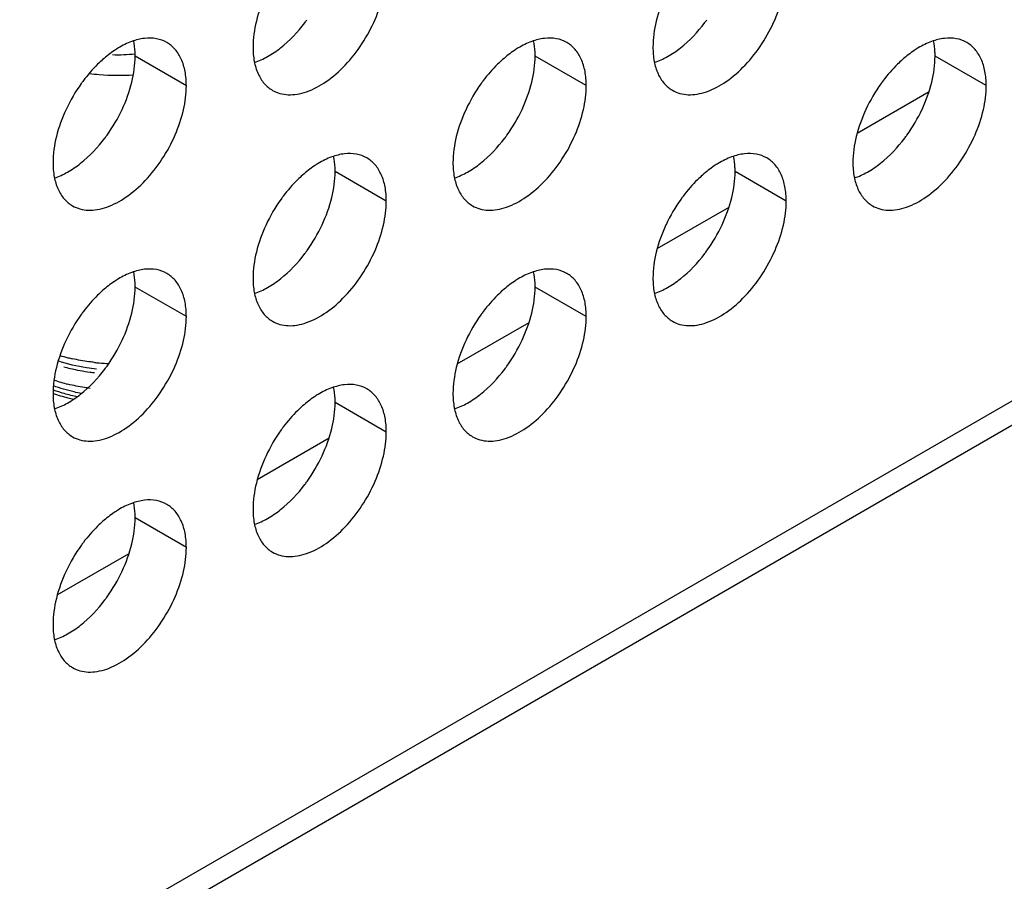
# Model space of a CAD drawing. Header units: inches. Extents: x 0 to 34, y 0 to 22.
# Tile 74 of 79: x 25 to 25.7, y 14.1 to 14.7. Entities that reach past the tile are written whole.
import ezdxf

# ---------------------------------------------------------------- set-up
doc = ezdxf.new("R2010")
doc.units = ezdxf.units.IN
doc.header["$LTSCALE"] = 1.87
doc.header["$MEASUREMENT"] = 0
doc.layers.get('0').update_dxf_attribs({"linetype": 'CONTINUOUS'})

msp = doc.modelspace()

# ---------------------------------------------------------------- linework, layer by layer
at = {"color": 9, "linetype": 'CONTINUOUS'}
for p, q in [((28.73401, 16.20513), (23.38016, 13.11388)), ((25.13749, 14.65353), (25.10355, 14.67313)), ((25.40266, 14.65355), (25.36872, 14.67315)), ((25.66782, 14.65356), (25.63388, 14.67316)), ((25.27008, 14.577), (25.23613, 14.59659)), ((25.53524, 14.57701), (25.5013, 14.59661)), ((25.13749, 14.50045), (25.10355, 14.52004)), ((25.40266, 14.50046), (25.36872, 14.52006)), ((25.27008, 14.42391), (25.23613, 14.44351)), ((25.13749, 14.34736), (25.10355, 14.36696))]:
    msp.add_line(p, q, dxfattribs=at)
at = {"color": 7, "linetype": 'CONTINUOUS'}
for p, q in [((28.72407, 16.18316), (23.37658, 13.09558)), ((25.58227, 14.62214), (25.62987, 14.64963)), ((25.44969, 14.54559), (25.49729, 14.57307)), ((25.3171, 14.46904), (25.36471, 14.49652)), ((25.18452, 14.39248), (25.23213, 14.41997)), ((25.05194, 14.31593), (25.09954, 14.34342))]:
    msp.add_line(p, q, dxfattribs=at)
for centre, radius, start, end in [((25.13258, 14.75812), 0.10445, 323.02817, 324.37559), ((25.39775, 14.75813), 0.10445, 323.02817, 324.37559), ((25.09208, 14.77522), 0.10118, 267.97163, 276.49799), ((25.15266, 14.59406), 0.10445, 143.02817, 144.37559), ((25.09169, 14.79843), 0.13802, 262.24259, 265.03328), ((25.09206, 14.80293), 0.14253, 265.03952, 274.14963), ((25.41782, 14.59408), 0.10445, 143.02817, 144.37559), ((25.68299, 14.59409), 0.10445, 143.02817, 144.37559), ((25.15525, 14.59225), 0.10762, 144.39348, 154.94902), ((25.42041, 14.59226), 0.10762, 144.39348, 154.94902), ((25.68558, 14.59228), 0.10762, 144.39348, 154.94902), ((24.99741, 14.68339), 0.10762, 324.39348, 334.94902), ((25.26257, 14.6834), 0.10762, 324.39348, 334.94902), ((25.52774, 14.68342), 0.10762, 324.39348, 334.94902), ((25, 14.68157), 0.10445, 323.02817, 324.37559), ((25.26517, 14.68158), 0.10445, 323.02817, 324.37559), ((25.53033, 14.6816), 0.10445, 323.02817, 324.37559), ((25.28783, 14.51571), 0.10762, 144.39348, 154.94902), ((25.28524, 14.51753), 0.10445, 143.02817, 144.37559), ((25.553, 14.51572), 0.10762, 144.39348, 154.94902), ((25.5504, 14.51754), 0.10445, 143.02817, 144.37559), ((25.12999, 14.60685), 0.10762, 324.39348, 334.94902), ((25.39515, 14.60686), 0.10762, 324.39348, 334.94902), ((25.13258, 14.60503), 0.10445, 323.02817, 324.37559), ((25.39775, 14.60505), 0.10445, 323.02817, 324.37559), ((25.15525, 14.43916), 0.10762, 144.39348, 154.94902), ((25.15266, 14.44098), 0.10445, 143.02817, 144.37559), ((25.42041, 14.43917), 0.10762, 144.39348, 154.94902), ((25.41782, 14.44099), 0.10445, 143.02817, 144.37559), ((24.99741, 14.5303), 0.10762, 324.39348, 334.94902), ((25.26257, 14.53031), 0.10762, 324.39348, 334.94902), ((25.08778, 14.5875), 0.11788, 253.18697, 255.86766), ((25.08897, 14.59221), 0.12273, 255.86418, 257.23523), ((25.0918, 14.6084), 0.13918, 263.76667, 265.02748), ((25.09199, 14.61059), 0.14139, 265.03003, 267.60938), ((25, 14.52848), 0.10445, 323.02817, 324.37559), ((25.26517, 14.5285), 0.10445, 323.02817, 324.37559), ((25.09159, 14.59972), 0.13725, 262.49412, 263.76693), ((25.08715, 14.56758), 0.11542, 251.08679, 255.88332), ((25.08583, 14.55654), 0.11094, 250.69613, 254.5056), ((25.08886, 14.56727), 0.12209, 254.4794, 258.91799), ((25.28524, 14.36444), 0.10445, 143.02817, 144.37559), ((25.28783, 14.36262), 0.10762, 144.39348, 154.94902), ((25.12999, 14.45376), 0.10762, 324.39348, 334.94902), ((25.13258, 14.45194), 0.10445, 323.02817, 324.37559), ((25.15525, 14.28607), 0.10762, 144.39348, 154.94902), ((25.15266, 14.28789), 0.10445, 143.02817, 144.37559), ((24.99741, 14.37721), 0.10762, 324.39348, 334.94902), ((25, 14.37539), 0.10445, 323.02817, 324.37559)]:
    msp.add_arc(centre, radius, start, end, dxfattribs=at)
for points, knots in [([(25.19463, 14.65044), (25.19617, 14.64955), (25.19957, 14.64814), (25.20517, 14.64732), (25.2112, 14.64776), (25.21994, 14.65009), (25.23113, 14.65621), (25.24348, 14.66715), (25.25441, 14.68113), (25.263, 14.69702), (25.26858, 14.71351), (25.27008, 14.72474), (25.27008, 14.73009)], [0, 0, 0, 0, 0.042859, 0.087488, 0.135321, 0.187286, 0.304552, 0.438224, 0.582573, 0.72973, 0.871322, 1, 1, 1, 1]), ([(25.45979, 14.65046), (25.46134, 14.64957), (25.46473, 14.64816), (25.47034, 14.64733), (25.47636, 14.64778), (25.48511, 14.65011), (25.49629, 14.65622), (25.50865, 14.66716), (25.51957, 14.68114), (25.52817, 14.69703), (25.53375, 14.71353), (25.53524, 14.72476), (25.53524, 14.7301)], [0, 0, 0, 0, 0.042859, 0.087488, 0.135321, 0.187286, 0.304552, 0.438224, 0.582573, 0.72973, 0.871322, 1, 1, 1, 1]), ([(25.19034, 14.71437), (25.18763, 14.70857), (25.18344, 14.69705), (25.18169, 14.68485), (25.18169, 14.67905)], [0, 0, 0, 0, 0.52459, 1, 1, 1, 1]), ([(25.4555, 14.71438), (25.45279, 14.70859), (25.44861, 14.69706), (25.44685, 14.68486), (25.44685, 14.67907)], [0, 0, 0, 0, 0.52459, 1, 1, 1, 1]), ([(25.18268, 14.66892), (25.18567, 14.66991), (25.19175, 14.6727), (25.20362, 14.68084), (25.21139, 14.68913), (25.21603, 14.6953)], [0, 0, 0, 0, 0.219631, 0.462243, 1, 1, 1, 1]), ([(25.44784, 14.66894), (25.45083, 14.66992), (25.45691, 14.67271), (25.46878, 14.68085), (25.47656, 14.68915), (25.4812, 14.69531)], [0, 0, 0, 0, 0.219631, 0.462243, 1, 1, 1, 1]), ([(25.12455, 14.68214), (25.12244, 14.68336), (25.11756, 14.68511), (25.10945, 14.68522), (25.10083, 14.683), (25.09523, 14.68022), (25.09242, 14.67853)], [0, 0, 0, 0, 0.216672, 0.449394, 0.70907, 1, 1, 1, 1]), ([(25.10355, 14.67313), (25.10355, 14.67402), (25.10348, 14.67741), (25.10308, 14.6808), (25.10257, 14.68326)], [0, 0, 0, 0, 0.260929, 1, 1, 1, 1]), ([(25.13749, 14.65353), (25.13749, 14.6567), (25.13701, 14.66272), (25.13457, 14.671), (25.13047, 14.67771), (25.12661, 14.68095), (25.12455, 14.68214)], [0, 0, 0, 0, 0.289799, 0.549049, 0.782228, 1, 1, 1, 1]), ([(25.38972, 14.68216), (25.3876, 14.68338), (25.38272, 14.68513), (25.37462, 14.68523), (25.36599, 14.68301), (25.3604, 14.68023), (25.35759, 14.67854)], [0, 0, 0, 0, 0.216672, 0.449394, 0.70907, 1, 1, 1, 1]), ([(25.36872, 14.67315), (25.36872, 14.67403), (25.36864, 14.67743), (25.36825, 14.68082), (25.36774, 14.68328)], [0, 0, 0, 0, 0.260929, 1, 1, 1, 1]), ([(25.40266, 14.65355), (25.40266, 14.65672), (25.40218, 14.66274), (25.39974, 14.67101), (25.39563, 14.67773), (25.39178, 14.68097), (25.38972, 14.68216)], [0, 0, 0, 0, 0.289799, 0.549049, 0.782228, 1, 1, 1, 1]), ([(25.65488, 14.68217), (25.65277, 14.68339), (25.64789, 14.68514), (25.63978, 14.68525), (25.63116, 14.68303), (25.62556, 14.68025), (25.62275, 14.67856)], [0, 0, 0, 0, 0.216672, 0.449394, 0.70907, 1, 1, 1, 1]), ([(25.63388, 14.67316), (25.63388, 14.67405), (25.63381, 14.67744), (25.63341, 14.68083), (25.6329, 14.68329)], [0, 0, 0, 0, 0.260929, 1, 1, 1, 1]), ([(25.66782, 14.65356), (25.66782, 14.65673), (25.66734, 14.66275), (25.6649, 14.67103), (25.6608, 14.67774), (25.65694, 14.68098), (25.65488, 14.68217)], [0, 0, 0, 0, 0.289799, 0.549049, 0.782228, 1, 1, 1, 1]), ([(25.09242, 14.67853), (25.09153, 14.67799), (25.08788, 14.67567), (25.08446, 14.673), (25.082, 14.67083)], [0, 0, 0, 0, 0.240505, 1, 1, 1, 1]), ([(25.18169, 14.67905), (25.18169, 14.67588), (25.18217, 14.66986), (25.18461, 14.66159), (25.18871, 14.65488), (25.19257, 14.65163), (25.19463, 14.65044)], [0, 0, 0, 0, 0.289799, 0.549049, 0.782228, 1, 1, 1, 1]), ([(25.35759, 14.67854), (25.35669, 14.67801), (25.35305, 14.67569), (25.34963, 14.67302), (25.34717, 14.67084)], [0, 0, 0, 0, 0.240505, 1, 1, 1, 1]), ([(25.44685, 14.67907), (25.44685, 14.6759), (25.44733, 14.66988), (25.44977, 14.6616), (25.45388, 14.65489), (25.45773, 14.65165), (25.45979, 14.65046)], [0, 0, 0, 0, 0.289799, 0.549049, 0.782228, 1, 1, 1, 1]), ([(25.62275, 14.67856), (25.62186, 14.67802), (25.61821, 14.6757), (25.61479, 14.67303), (25.61233, 14.67086)], [0, 0, 0, 0, 0.240505, 1, 1, 1, 1]), ([(25.082, 14.67083), (25.08085, 14.66982), (25.07624, 14.6655), (25.07208, 14.66071), (25.0692, 14.65688)], [0, 0, 0, 0, 0.242395, 1, 1, 1, 1]), ([(25.0949, 14.63782), (25.09761, 14.64361), (25.1018, 14.65514), (25.10355, 14.66734), (25.10355, 14.67313)], [0, 0, 0, 0, 0.52459, 1, 1, 1, 1]), ([(25.34717, 14.67084), (25.34602, 14.66983), (25.3414, 14.66552), (25.33725, 14.66072), (25.33437, 14.6569)], [0, 0, 0, 0, 0.242395, 1, 1, 1, 1]), ([(25.36007, 14.63783), (25.36278, 14.64362), (25.36696, 14.65515), (25.36872, 14.66735), (25.36872, 14.67315)], [0, 0, 0, 0, 0.52459, 1, 1, 1, 1]), ([(25.61233, 14.67086), (25.61118, 14.66985), (25.60657, 14.66553), (25.60241, 14.66074), (25.59953, 14.65691)], [0, 0, 0, 0, 0.242395, 1, 1, 1, 1]), ([(25.62523, 14.63785), (25.62794, 14.64364), (25.63213, 14.65517), (25.63388, 14.66737), (25.63388, 14.67316)], [0, 0, 0, 0, 0.52459, 1, 1, 1, 1]), ([(25.06205, 14.57389), (25.06359, 14.573), (25.06698, 14.57159), (25.07259, 14.57077), (25.07861, 14.57121), (25.08736, 14.57354), (25.09855, 14.57965), (25.1109, 14.5906), (25.12182, 14.60458), (25.13042, 14.62047), (25.136, 14.63696), (25.13749, 14.64819), (25.13749, 14.65353)], [0, 0, 0, 0, 0.042859, 0.087488, 0.135321, 0.187286, 0.304552, 0.438224, 0.582573, 0.72973, 0.871322, 1, 1, 1, 1]), ([(25.32721, 14.57391), (25.32875, 14.57302), (25.33215, 14.5716), (25.33776, 14.57078), (25.34378, 14.57123), (25.35253, 14.57355), (25.36371, 14.57967), (25.37607, 14.59061), (25.38699, 14.60459), (25.39559, 14.62048), (25.40116, 14.63697), (25.40266, 14.64821), (25.40266, 14.65355)], [0, 0, 0, 0, 0.042859, 0.087488, 0.135321, 0.187286, 0.304552, 0.438224, 0.582573, 0.72973, 0.871322, 1, 1, 1, 1]), ([(25.59238, 14.57392), (25.59392, 14.57303), (25.59731, 14.57162), (25.60292, 14.5708), (25.60894, 14.57124), (25.61769, 14.57357), (25.62888, 14.57968), (25.64123, 14.59063), (25.65215, 14.60461), (25.66075, 14.6205), (25.66633, 14.63699), (25.66782, 14.64822), (25.66782, 14.65356)], [0, 0, 0, 0, 0.042859, 0.087488, 0.135321, 0.187286, 0.304552, 0.438224, 0.582573, 0.72973, 0.871322, 1, 1, 1, 1]), ([(25.05775, 14.63782), (25.05505, 14.63202), (25.05086, 14.62049), (25.0491, 14.60829), (25.0491, 14.6025)], [0, 0, 0, 0, 0.52459, 1, 1, 1, 1]), ([(25.32292, 14.63783), (25.32021, 14.63204), (25.31602, 14.62051), (25.31427, 14.60831), (25.31427, 14.60251)], [0, 0, 0, 0, 0.52459, 1, 1, 1, 1]), ([(25.58808, 14.63784), (25.58538, 14.63205), (25.58119, 14.62052), (25.57943, 14.60832), (25.57943, 14.60253)], [0, 0, 0, 0, 0.52459, 1, 1, 1, 1]), ([(25.05009, 14.59237), (25.05309, 14.59336), (25.05916, 14.59615), (25.07104, 14.60429), (25.07881, 14.61258), (25.08345, 14.61875)], [0, 0, 0, 0, 0.219631, 0.462243, 1, 1, 1, 1]), ([(25.31526, 14.59238), (25.31825, 14.59337), (25.32433, 14.59616), (25.3362, 14.6043), (25.34397, 14.6126), (25.34862, 14.61876)], [0, 0, 0, 0, 0.219631, 0.462243, 1, 1, 1, 1]), ([(25.58042, 14.5924), (25.58342, 14.59339), (25.58949, 14.59617), (25.60137, 14.60431), (25.60914, 14.61261), (25.61378, 14.61878)], [0, 0, 0, 0, 0.219631, 0.462243, 1, 1, 1, 1]), ([(25.25713, 14.60561), (25.25502, 14.60683), (25.25014, 14.60857), (25.24203, 14.60868), (25.23341, 14.60646), (25.22781, 14.60368), (25.225, 14.60199)], [0, 0, 0, 0, 0.216672, 0.449394, 0.70907, 1, 1, 1, 1]), ([(25.23613, 14.59659), (25.23613, 14.59748), (25.23606, 14.60088), (25.23566, 14.60427), (25.23515, 14.60672)], [0, 0, 0, 0, 0.260929, 1, 1, 1, 1]), ([(25.27008, 14.577), (25.27008, 14.58017), (25.2696, 14.58619), (25.26716, 14.59446), (25.26305, 14.60117), (25.25919, 14.60442), (25.25713, 14.60561)], [0, 0, 0, 0, 0.289799, 0.549049, 0.782228, 1, 1, 1, 1]), ([(25.5223, 14.60562), (25.52018, 14.60684), (25.5153, 14.60859), (25.5072, 14.60869), (25.49857, 14.60647), (25.49298, 14.60369), (25.49017, 14.60201)], [0, 0, 0, 0, 0.216672, 0.449394, 0.70907, 1, 1, 1, 1]), ([(25.5013, 14.59661), (25.5013, 14.5975), (25.50122, 14.60089), (25.50083, 14.60428), (25.50032, 14.60674)], [0, 0, 0, 0, 0.260929, 1, 1, 1, 1]), ([(25.53524, 14.57701), (25.53524, 14.58018), (25.53476, 14.5862), (25.53232, 14.59447), (25.52822, 14.60119), (25.52436, 14.60443), (25.5223, 14.60562)], [0, 0, 0, 0, 0.289799, 0.549049, 0.782228, 1, 1, 1, 1]), ([(25.0491, 14.6025), (25.0491, 14.59933), (25.04958, 14.59331), (25.05202, 14.58504), (25.05613, 14.57832), (25.05999, 14.57508), (25.06205, 14.57389)], [0, 0, 0, 0, 0.289799, 0.549049, 0.782228, 1, 1, 1, 1]), ([(25.225, 14.60199), (25.22411, 14.60146), (25.22046, 14.59914), (25.21705, 14.59646), (25.21458, 14.59429)], [0, 0, 0, 0, 0.240505, 1, 1, 1, 1]), ([(25.22749, 14.56128), (25.23019, 14.56707), (25.23438, 14.5786), (25.23613, 14.5908), (25.23613, 14.59659)], [0, 0, 0, 0, 0.52459, 1, 1, 1, 1]), ([(25.31427, 14.60251), (25.31427, 14.59935), (25.31475, 14.59333), (25.31719, 14.58505), (25.32129, 14.57834), (25.32515, 14.5751), (25.32721, 14.57391)], [0, 0, 0, 0, 0.289799, 0.549049, 0.782228, 1, 1, 1, 1]), ([(25.49017, 14.60201), (25.48928, 14.60147), (25.48563, 14.59915), (25.48221, 14.59648), (25.47975, 14.59431)], [0, 0, 0, 0, 0.240505, 1, 1, 1, 1]), ([(25.49265, 14.56129), (25.49536, 14.56709), (25.49955, 14.57862), (25.5013, 14.59081), (25.5013, 14.59661)], [0, 0, 0, 0, 0.52459, 1, 1, 1, 1]), ([(25.57943, 14.60253), (25.57943, 14.59936), (25.57991, 14.59334), (25.58235, 14.58507), (25.58646, 14.57835), (25.59032, 14.57511), (25.59238, 14.57392)], [0, 0, 0, 0, 0.289799, 0.549049, 0.782228, 1, 1, 1, 1]), ([(25.21458, 14.59429), (25.21344, 14.59328), (25.20882, 14.58897), (25.20466, 14.58417), (25.20179, 14.58035)], [0, 0, 0, 0, 0.242395, 1, 1, 1, 1]), ([(25.47975, 14.59431), (25.4786, 14.59329), (25.47398, 14.58898), (25.46983, 14.58418), (25.46695, 14.58036)], [0, 0, 0, 0, 0.242395, 1, 1, 1, 1]), ([(25.19463, 14.49735), (25.19617, 14.49647), (25.19957, 14.49505), (25.20517, 14.49423), (25.2112, 14.49467), (25.21994, 14.497), (25.23113, 14.50312), (25.24348, 14.51406), (25.25441, 14.52804), (25.263, 14.54393), (25.26858, 14.56042), (25.27008, 14.57166), (25.27008, 14.577)], [0, 0, 0, 0, 0.042859, 0.087488, 0.135321, 0.187286, 0.304552, 0.438224, 0.582573, 0.72973, 0.871322, 1, 1, 1, 1]), ([(25.45979, 14.49737), (25.46134, 14.49648), (25.46473, 14.49507), (25.47034, 14.49425), (25.47636, 14.49469), (25.48511, 14.49702), (25.49629, 14.50313), (25.50865, 14.51408), (25.51957, 14.52806), (25.52817, 14.54394), (25.53375, 14.56044), (25.53524, 14.57167), (25.53524, 14.57701)], [0, 0, 0, 0, 0.042859, 0.087488, 0.135321, 0.187286, 0.304552, 0.438224, 0.582573, 0.72973, 0.871322, 1, 1, 1, 1]), ([(25.19034, 14.56128), (25.18763, 14.55549), (25.18344, 14.54396), (25.18169, 14.53176), (25.18169, 14.52596)], [0, 0, 0, 0, 0.52459, 1, 1, 1, 1]), ([(25.4555, 14.56129), (25.45279, 14.5555), (25.44861, 14.54397), (25.44685, 14.53177), (25.44685, 14.52598)], [0, 0, 0, 0, 0.52459, 1, 1, 1, 1]), ([(25.18268, 14.51583), (25.18567, 14.51682), (25.19175, 14.51961), (25.20362, 14.52775), (25.21139, 14.53604), (25.21603, 14.54221)], [0, 0, 0, 0, 0.219631, 0.462243, 1, 1, 1, 1]), ([(25.44784, 14.51585), (25.45083, 14.51684), (25.45691, 14.51962), (25.46878, 14.52776), (25.47656, 14.53606), (25.4812, 14.54223)], [0, 0, 0, 0, 0.219631, 0.462243, 1, 1, 1, 1]), ([(25.12455, 14.52905), (25.12244, 14.53028), (25.11756, 14.53202), (25.10945, 14.53213), (25.10083, 14.52991), (25.09523, 14.52713), (25.09242, 14.52544)], [0, 0, 0, 0, 0.216672, 0.449394, 0.70907, 1, 1, 1, 1]), ([(25.38972, 14.52907), (25.3876, 14.53029), (25.38272, 14.53204), (25.37462, 14.53214), (25.36599, 14.52992), (25.3604, 14.52714), (25.35759, 14.52546)], [0, 0, 0, 0, 0.216672, 0.449394, 0.70907, 1, 1, 1, 1]), ([(25.09242, 14.52544), (25.09153, 14.52491), (25.08788, 14.52259), (25.08446, 14.51991), (25.082, 14.51774)], [0, 0, 0, 0, 0.240505, 1, 1, 1, 1]), ([(25.10355, 14.52004), (25.10355, 14.52093), (25.10348, 14.52432), (25.10308, 14.52772), (25.10257, 14.53017)], [0, 0, 0, 0, 0.260929, 1, 1, 1, 1]), ([(25.13749, 14.50045), (25.13749, 14.50361), (25.13701, 14.50964), (25.13457, 14.51791), (25.13047, 14.52462), (25.12661, 14.52786), (25.12455, 14.52905)], [0, 0, 0, 0, 0.289799, 0.549049, 0.782228, 1, 1, 1, 1]), ([(25.18169, 14.52596), (25.18169, 14.5228), (25.18217, 14.51677), (25.18461, 14.5085), (25.18871, 14.50179), (25.19257, 14.49854), (25.19463, 14.49735)], [0, 0, 0, 0, 0.289799, 0.549049, 0.782228, 1, 1, 1, 1]), ([(25.35759, 14.52546), (25.35669, 14.52492), (25.35305, 14.5226), (25.34963, 14.51993), (25.34717, 14.51776)], [0, 0, 0, 0, 0.240505, 1, 1, 1, 1]), ([(25.36872, 14.52006), (25.36872, 14.52094), (25.36864, 14.52434), (25.36825, 14.52773), (25.36774, 14.53019)], [0, 0, 0, 0, 0.260929, 1, 1, 1, 1]), ([(25.40266, 14.50046), (25.40266, 14.50363), (25.40218, 14.50965), (25.39974, 14.51792), (25.39563, 14.52464), (25.39178, 14.52788), (25.38972, 14.52907)], [0, 0, 0, 0, 0.289799, 0.549049, 0.782228, 1, 1, 1, 1]), ([(25.44685, 14.52598), (25.44685, 14.52281), (25.44733, 14.51679), (25.44977, 14.50852), (25.45388, 14.5018), (25.45773, 14.49856), (25.45979, 14.49737)], [0, 0, 0, 0, 0.289799, 0.549049, 0.782228, 1, 1, 1, 1]), ([(25.0949, 14.48473), (25.09761, 14.49052), (25.1018, 14.50205), (25.10355, 14.51425), (25.10355, 14.52004)], [0, 0, 0, 0, 0.52459, 1, 1, 1, 1]), ([(25.36007, 14.48474), (25.36278, 14.49054), (25.36696, 14.50206), (25.36872, 14.51426), (25.36872, 14.52006)], [0, 0, 0, 0, 0.52459, 1, 1, 1, 1]), ([(25.082, 14.51774), (25.08085, 14.51673), (25.07624, 14.51242), (25.07208, 14.50762), (25.0692, 14.5038)], [0, 0, 0, 0, 0.242395, 1, 1, 1, 1]), ([(25.34717, 14.51776), (25.34602, 14.51674), (25.3414, 14.51243), (25.33725, 14.50763), (25.33437, 14.50381)], [0, 0, 0, 0, 0.242395, 1, 1, 1, 1]), ([(25.06205, 14.4208), (25.06359, 14.41991), (25.06698, 14.4185), (25.07259, 14.41768), (25.07861, 14.41812), (25.08736, 14.42045), (25.09855, 14.42657), (25.1109, 14.43751), (25.12182, 14.45149), (25.13042, 14.46738), (25.136, 14.48387), (25.13749, 14.4951), (25.13749, 14.50045)], [0, 0, 0, 0, 0.042859, 0.087488, 0.135321, 0.187286, 0.304552, 0.438224, 0.582573, 0.72973, 0.871322, 1, 1, 1, 1]), ([(25.32721, 14.42082), (25.32875, 14.41993), (25.33215, 14.41852), (25.33776, 14.4177), (25.34378, 14.41814), (25.35253, 14.42047), (25.36371, 14.42658), (25.37607, 14.43752), (25.38699, 14.45151), (25.39559, 14.46739), (25.40116, 14.48389), (25.40266, 14.49512), (25.40266, 14.50046)], [0, 0, 0, 0, 0.042859, 0.087488, 0.135321, 0.187286, 0.304552, 0.438224, 0.582573, 0.72973, 0.871322, 1, 1, 1, 1]), ([(25.05775, 14.48473), (25.05505, 14.47893), (25.05086, 14.46741), (25.0491, 14.45521), (25.0491, 14.44941)], [0, 0, 0, 0, 0.52459, 1, 1, 1, 1]), ([(25.32292, 14.48474), (25.32021, 14.47895), (25.31602, 14.46742), (25.31427, 14.45522), (25.31427, 14.44943)], [0, 0, 0, 0, 0.52459, 1, 1, 1, 1]), ([(25.07669, 14.47004), (25.07543, 14.47018), (25.07045, 14.47079), (25.06551, 14.47168), (25.06186, 14.47251)], [0, 0, 0, 0, 0.253153, 1, 1, 1, 1]), ([(25.07802, 14.46557), (25.07579, 14.46581), (25.06716, 14.46694), (25.05863, 14.46895), (25.05251, 14.47101)], [0, 0, 0, 0, 0.257283, 1, 1, 1, 1]), ([(25.05619, 14.46718), (25.05759, 14.46679), (25.06335, 14.46531), (25.06921, 14.46424), (25.07366, 14.46365)], [0, 0, 0, 0, 0.245124, 1, 1, 1, 1]), ([(25.05009, 14.43928), (25.05309, 14.44027), (25.05916, 14.44306), (25.07104, 14.4512), (25.07881, 14.45949), (25.08345, 14.46566)], [0, 0, 0, 0, 0.219631, 0.462243, 1, 1, 1, 1]), ([(25.31526, 14.4393), (25.31825, 14.44028), (25.32433, 14.44307), (25.3362, 14.45121), (25.34397, 14.45951), (25.34862, 14.46567)], [0, 0, 0, 0, 0.219631, 0.462243, 1, 1, 1, 1]), ([(25.06799, 14.44947), (25.06636, 14.44978), (25.06004, 14.45108), (25.05382, 14.45291), (25.04932, 14.45459)], [0, 0, 0, 0, 0.257087, 1, 1, 1, 1]), ([(25.07366, 14.45285), (25.07241, 14.45302), (25.06749, 14.45374), (25.0626, 14.45473), (25.059, 14.45564)], [0, 0, 0, 0, 0.253593, 1, 1, 1, 1]), ([(25.25713, 14.45252), (25.25502, 14.45374), (25.25014, 14.45549), (25.24203, 14.45559), (25.23341, 14.45337), (25.22781, 14.45059), (25.225, 14.4489)], [0, 0, 0, 0, 0.216672, 0.449394, 0.70907, 1, 1, 1, 1]), ([(25.23613, 14.44351), (25.23613, 14.44439), (25.23606, 14.44779), (25.23566, 14.45118), (25.23515, 14.45364)], [0, 0, 0, 0, 0.260929, 1, 1, 1, 1]), ([(25.0491, 14.44941), (25.0491, 14.44624), (25.04958, 14.44022), (25.05202, 14.43195), (25.05613, 14.42524), (25.05999, 14.42199), (25.06205, 14.4208)], [0, 0, 0, 0, 0.289799, 0.549049, 0.782228, 1, 1, 1, 1]), ([(25.06267, 14.44556), (25.06149, 14.44581), (25.05692, 14.44689), (25.0524, 14.44823), (25.0491, 14.44939)], [0, 0, 0, 0, 0.255088, 1, 1, 1, 1]), ([(25.225, 14.4489), (25.22411, 14.44837), (25.22046, 14.44605), (25.21705, 14.44338), (25.21458, 14.4412)], [0, 0, 0, 0, 0.240505, 1, 1, 1, 1]), ([(25.27008, 14.42391), (25.27008, 14.42708), (25.2696, 14.4331), (25.26716, 14.44137), (25.26305, 14.44809), (25.25919, 14.45133), (25.25713, 14.45252)], [0, 0, 0, 0, 0.289799, 0.549049, 0.782228, 1, 1, 1, 1]), ([(25.31427, 14.44943), (25.31427, 14.44626), (25.31475, 14.44024), (25.31719, 14.43196), (25.32129, 14.42525), (25.32515, 14.42201), (25.32721, 14.42082)], [0, 0, 0, 0, 0.289799, 0.549049, 0.782228, 1, 1, 1, 1]), ([(25.21458, 14.4412), (25.21344, 14.44019), (25.20882, 14.43588), (25.20466, 14.43108), (25.20179, 14.42726)], [0, 0, 0, 0, 0.242395, 1, 1, 1, 1]), ([(25.22749, 14.40819), (25.23019, 14.41398), (25.23438, 14.42551), (25.23613, 14.43771), (25.23613, 14.44351)], [0, 0, 0, 0, 0.52459, 1, 1, 1, 1]), ([(25.19463, 14.34427), (25.19617, 14.34338), (25.19957, 14.34197), (25.20517, 14.34114), (25.2112, 14.34159), (25.21994, 14.34391), (25.23113, 14.35003), (25.24348, 14.36097), (25.25441, 14.37495), (25.263, 14.39084), (25.26858, 14.40734), (25.27008, 14.41857), (25.27008, 14.42391)], [0, 0, 0, 0, 0.042859, 0.087488, 0.135321, 0.187286, 0.304552, 0.438224, 0.582573, 0.72973, 0.871322, 1, 1, 1, 1]), ([(25.19034, 14.40819), (25.18763, 14.4024), (25.18344, 14.39087), (25.18169, 14.37867), (25.18169, 14.37288)], [0, 0, 0, 0, 0.52459, 1, 1, 1, 1]), ([(25.18268, 14.36274), (25.18567, 14.36373), (25.19175, 14.36652), (25.20362, 14.37466), (25.21139, 14.38296), (25.21603, 14.38912)], [0, 0, 0, 0, 0.219631, 0.462243, 1, 1, 1, 1]), ([(25.12455, 14.37597), (25.12244, 14.37719), (25.11756, 14.37893), (25.10945, 14.37904), (25.10083, 14.37682), (25.09523, 14.37404), (25.09242, 14.37235)], [0, 0, 0, 0, 0.216672, 0.449394, 0.70907, 1, 1, 1, 1]), ([(25.10355, 14.36696), (25.10355, 14.36784), (25.10348, 14.37124), (25.10308, 14.37463), (25.10257, 14.37709)], [0, 0, 0, 0, 0.260929, 1, 1, 1, 1]), ([(25.13749, 14.34736), (25.13749, 14.35053), (25.13701, 14.35655), (25.13457, 14.36482), (25.13047, 14.37153), (25.12661, 14.37478), (25.12455, 14.37597)], [0, 0, 0, 0, 0.289799, 0.549049, 0.782228, 1, 1, 1, 1]), ([(25.09242, 14.37235), (25.09153, 14.37182), (25.08788, 14.3695), (25.08446, 14.36682), (25.082, 14.36465)], [0, 0, 0, 0, 0.240505, 1, 1, 1, 1]), ([(25.18169, 14.37288), (25.18169, 14.36971), (25.18217, 14.36369), (25.18461, 14.35541), (25.18871, 14.3487), (25.19257, 14.34546), (25.19463, 14.34427)], [0, 0, 0, 0, 0.289799, 0.549049, 0.782228, 1, 1, 1, 1]), ([(25.082, 14.36465), (25.08085, 14.36364), (25.07624, 14.35933), (25.07208, 14.35453), (25.0692, 14.35071)], [0, 0, 0, 0, 0.242395, 1, 1, 1, 1]), ([(25.0949, 14.33164), (25.09761, 14.33743), (25.1018, 14.34896), (25.10355, 14.36116), (25.10355, 14.36696)], [0, 0, 0, 0, 0.52459, 1, 1, 1, 1]), ([(25.06205, 14.26772), (25.06359, 14.26683), (25.06698, 14.26541), (25.07259, 14.26459), (25.07861, 14.26503), (25.08736, 14.26736), (25.09855, 14.27348), (25.1109, 14.28442), (25.12182, 14.2984), (25.13042, 14.31429), (25.136, 14.33078), (25.13749, 14.34202), (25.13749, 14.34736)], [0, 0, 0, 0, 0.042859, 0.087488, 0.135321, 0.187286, 0.304552, 0.438224, 0.582573, 0.72973, 0.871322, 1, 1, 1, 1]), ([(25.05775, 14.33164), (25.05505, 14.32585), (25.05086, 14.31432), (25.0491, 14.30212), (25.0491, 14.29632)], [0, 0, 0, 0, 0.52459, 1, 1, 1, 1]), ([(25.05009, 14.28619), (25.05309, 14.28718), (25.05916, 14.28997), (25.07104, 14.29811), (25.07881, 14.3064), (25.08345, 14.31257)], [0, 0, 0, 0, 0.219631, 0.462243, 1, 1, 1, 1]), ([(25.0491, 14.29632), (25.0491, 14.29316), (25.04958, 14.28713), (25.05202, 14.27886), (25.05613, 14.27215), (25.05999, 14.26891), (25.06205, 14.26772)], [0, 0, 0, 0, 0.289799, 0.549049, 0.782228, 1, 1, 1, 1])]:
    msp.add_open_spline(points, degree=3, knots=knots, dxfattribs=at)

doc.saveas('drawing.dxf')
